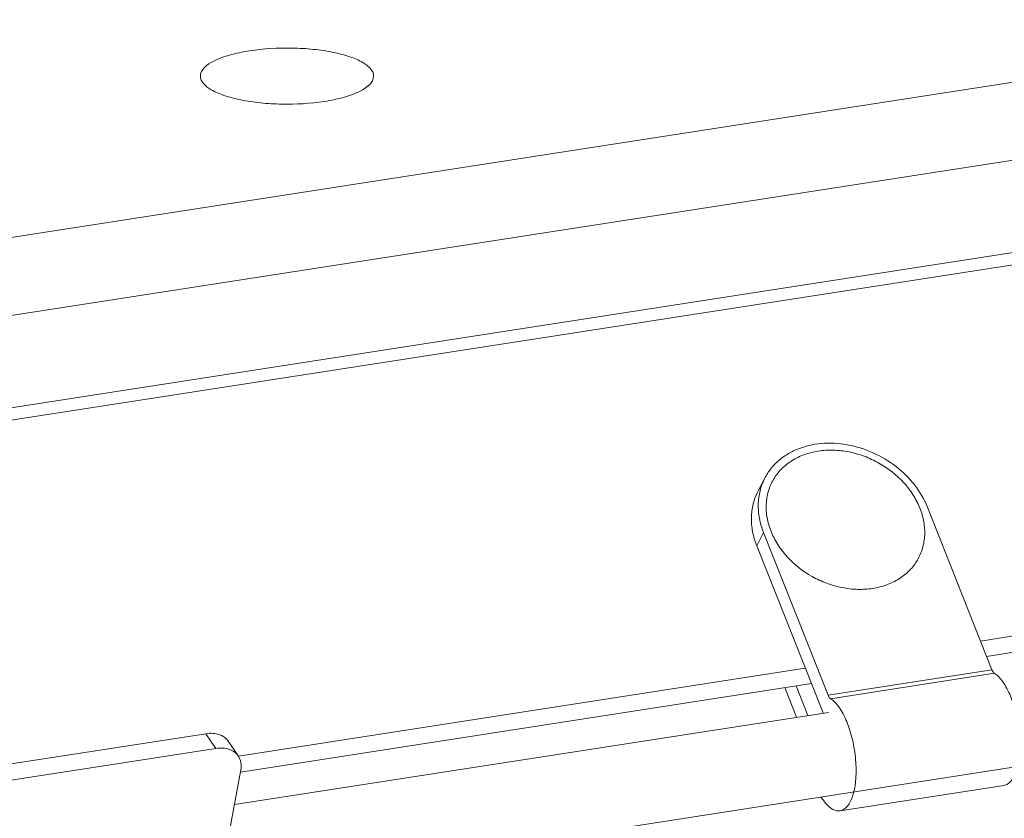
# Model space of a CAD drawing. Header units: millimetres. Extents: x 29170 to 33192, y 579 to 3108.
# Tile 74 of 256: x 30860 to 30919, y 1566 to 1614. Entities that reach past the tile are written whole.
import ezdxf

# ---------------------------------------------------------------- set-up
doc = ezdxf.new("R2010")
doc.units = ezdxf.units.MM
doc.layers.add('细实线', color=7, linetype='Continuous', lineweight=13)

msp = doc.modelspace()

# ---------------------------------------------------------------- linework, layer by layer
at = {"layer": '细实线'}
for p, q in [((30797.637, 1591.351), (30971.467, 1618.306)), ((30971.468, 1613.576), (30797.638, 1586.621)), ((30964.92, 1606.969), (30781.673, 1578.554)), ((30965.324, 1606.281), (30780.785, 1577.666)), ((30904.889, 1586.313), (30904.473, 1585.508)), ((30918.655, 1574.697), (30914.739, 1584.561)), ((30904.814, 1583.022), (30904.398, 1582.217)), ((30908.729, 1573.158), (30904.814, 1583.022)), ((30904.398, 1582.217), (30908.379, 1572.19)), ((30917.962, 1576.444), (30947.949, 1581.094)), ((30918.331, 1575.514), (30948.319, 1580.164)), ((30975.617, 1577.428), (30878.989, 1562.445)), ((30872.985, 1569.47), (30907.343, 1574.798)), ((30918.655, 1574.697), (30908.729, 1573.158)), ((30918.799, 1574.489), (30908.873, 1572.95)), ((30873.109, 1568.502), (30907.713, 1573.867)), ((30906.097, 1573.617), (30906.811, 1571.819)), ((30907.503, 1571.926), (30906.79, 1573.724)), ((30908.755, 1572.12), (30872.742, 1566.536)), ((30871.015, 1570.828), (30843.945, 1566.631)), ((30871.623, 1569.931), (30871.015, 1570.828)), ((30871.623, 1569.931), (30844.552, 1565.733)), ((30872.985, 1569.474), (30872.377, 1570.372)), ((30873.133, 1568.633), (30872.324, 1564.294)), ((30919.373, 1567.695), (30909.447, 1566.156))]:
    msp.add_line(p, q, dxfattribs=at)
msp.add_arc((30910.689, 1573.106), 2.485, 201.63499, 204.73106, dxfattribs=at)
for points, knots in [([(30881.182, 1610.679), (30881.182, 1611.029), (30880.58, 1611.533), (30879.701, 1611.882), (30878.682, 1612.15), (30877.508, 1612.319), (30875.814, 1612.418), (30874.517, 1612.344), (30873.669, 1612.212)], [0, 0, 0, 0, 0.130603, 0.236459, 0.367644, 0.518101, 0.679716, 1, 1, 1, 1]), ([(30873.669, 1612.212), (30873.256, 1612.148), (30872.497, 1611.986), (30871.453, 1611.631), (30870.682, 1611.081), (30870.682, 1610.676)], [0, 0, 0, 0, 0.359428, 0.65158, 1, 1, 1, 1]), ([(30870.682, 1610.676), (30870.682, 1610.326), (30871.284, 1609.821), (30872.162, 1609.472), (30873.182, 1609.205), (30874.356, 1609.036), (30876.049, 1608.936), (30877.347, 1609.011), (30878.195, 1609.142)], [0, 0, 0, 0, 0.130603, 0.236459, 0.367644, 0.518101, 0.679716, 1, 1, 1, 1]), ([(30878.195, 1609.142), (30878.608, 1609.206), (30879.366, 1609.369), (30880.411, 1609.724), (30881.182, 1610.274), (30881.182, 1610.679)], [0, 0, 0, 0, 0.359428, 0.65158, 1, 1, 1, 1]), ([(30904.889, 1586.313), (30904.989, 1586.508), (30905.229, 1586.882), (30905.692, 1587.37), (30906.246, 1587.777), (30907.102, 1588.205), (30908.34, 1588.484), (30909.912, 1588.398), (30911.468, 1587.913), (30912.876, 1587.071), (30914.017, 1585.944), (30914.552, 1585.032), (30914.739, 1584.561)], [0, 0, 0, 0, 0.054176, 0.109034, 0.165168, 0.223029, 0.344446, 0.47354, 0.607696, 0.742882, 0.874789, 1, 1, 1, 1]), ([(30908.125, 1587.952), (30907.836, 1587.907), (30907.278, 1587.767), (30906.517, 1587.399), (30905.879, 1586.889), (30905.391, 1586.256), (30905.075, 1585.526), (30904.944, 1584.729), (30905.002, 1583.9), (30905.201, 1583.215), (30905.444, 1582.681), (30905.748, 1582.151), (30906.425, 1581.271), (30907.454, 1580.465), (30908.631, 1579.921), (30909.563, 1579.656), (30910.504, 1579.548), (30911.127, 1579.584), (30911.428, 1579.631)], [0, 0, 0, 0, 0.061966, 0.121236, 0.178249, 0.233854, 0.289185, 0.345434, 0.403603, 0.464324, 0.495755, 0.52786, 0.59385, 0.730469, 0.799796, 0.868379, 0.935341, 1, 1, 1, 1]), ([(30908.125, 1587.952), (30908.426, 1587.998), (30909.049, 1588.035), (30909.99, 1587.927), (30910.922, 1587.662), (30912.099, 1587.117), (30913.128, 1586.312), (30913.806, 1585.431), (30914.109, 1584.901), (30914.352, 1584.368), (30914.551, 1583.683), (30914.609, 1582.853), (30914.478, 1582.057), (30914.162, 1581.326), (30913.675, 1580.693), (30913.036, 1580.183), (30912.275, 1579.815), (30911.717, 1579.676), (30911.428, 1579.631)], [0, 0, 0, 0, 0.064659, 0.131621, 0.200204, 0.269531, 0.40615, 0.47214, 0.504245, 0.535676, 0.596397, 0.654566, 0.710815, 0.766146, 0.821751, 0.878764, 0.938034, 1, 1, 1, 1]), ([(30904.814, 1583.022), (30904.704, 1583.298), (30904.537, 1583.861), (30904.462, 1584.722), (30904.57, 1585.555), (30904.764, 1586.072), (30904.889, 1586.313)], [0, 0, 0, 0, 0.263143, 0.515745, 0.760137, 1, 1, 1, 1]), ([(30904.473, 1585.508), (30904.349, 1585.267), (30904.155, 1584.749), (30904.046, 1583.917), (30904.122, 1583.056), (30904.289, 1582.493), (30904.398, 1582.217)], [0, 0, 0, 0, 0.239863, 0.484255, 0.736857, 1, 1, 1, 1]), ([(30918.655, 1574.697), (30918.673, 1574.652), (30918.711, 1574.575), (30918.768, 1574.508), (30918.799, 1574.489)], [0, 0, 0, 0, 0.571746, 1, 1, 1, 1]), ([(30919.373, 1567.695), (30919.457, 1567.708), (30919.631, 1567.778), (30919.848, 1567.987), (30920.028, 1568.286), (30920.171, 1568.668), (30920.275, 1569.124), (30920.336, 1569.64), (30920.353, 1570.202), (30920.314, 1570.996), (30920.159, 1571.978), (30919.876, 1572.905), (30919.577, 1573.554), (30919.339, 1573.952), (30919.086, 1574.267), (30918.895, 1574.429), (30918.799, 1574.489)], [0, 0, 0, 0, 0.033689, 0.071939, 0.11754, 0.171477, 0.233537, 0.302759, 0.377696, 0.456583, 0.618153, 0.771304, 0.840073, 0.901597, 0.954955, 1, 1, 1, 1]), ([(30908.873, 1572.95), (30908.842, 1572.969), (30908.785, 1573.036), (30908.747, 1573.113), (30908.729, 1573.158)], [0, 0, 0, 0, 0.428254, 1, 1, 1, 1]), ([(30909.447, 1566.156), (30909.531, 1566.169), (30909.705, 1566.239), (30909.922, 1566.447), (30910.102, 1566.747), (30910.246, 1567.129), (30910.349, 1567.585), (30910.41, 1568.101), (30910.427, 1568.663), (30910.388, 1569.457), (30910.233, 1570.439), (30909.95, 1571.366), (30909.651, 1572.015), (30909.413, 1572.413), (30909.16, 1572.728), (30908.969, 1572.89), (30908.873, 1572.95)], [0, 0, 0, 0, 0.033689, 0.071939, 0.11754, 0.171477, 0.233537, 0.302759, 0.377696, 0.456583, 0.618153, 0.771304, 0.840073, 0.901597, 0.954955, 1, 1, 1, 1]), ([(30871.015, 1570.828), (30871.155, 1570.85), (30871.429, 1570.866), (30871.818, 1570.797), (30872.147, 1570.635), (30872.313, 1570.465), (30872.377, 1570.372)], [0, 0, 0, 0, 0.281747, 0.540024, 0.776533, 1, 1, 1, 1]), ([(30872.984, 1569.475), (30872.921, 1569.568), (30872.755, 1569.737), (30872.426, 1569.9), (30872.037, 1569.969), (30871.763, 1569.953), (30871.623, 1569.931)], [0, 0, 0, 0, 0.223467, 0.459976, 0.718253, 1, 1, 1, 1]), ([(30873.133, 1568.633), (30873.161, 1568.782), (30873.171, 1569.079), (30873.062, 1569.359), (30872.984, 1569.475)], [0, 0, 0, 0, 0.520398, 1, 1, 1, 1]), ([(30908.308, 1566.989), (30908.391, 1566.854), (30908.559, 1566.614), (30908.846, 1566.331), (30909.105, 1566.186), (30909.306, 1566.146), (30909.402, 1566.149), (30909.447, 1566.156)], [0, 0, 0, 0, 0.320072, 0.588248, 0.808816, 0.906516, 1, 1, 1, 1])]:
    msp.add_open_spline(points, degree=3, knots=knots, dxfattribs=at)

doc.saveas('drawing.dxf')
